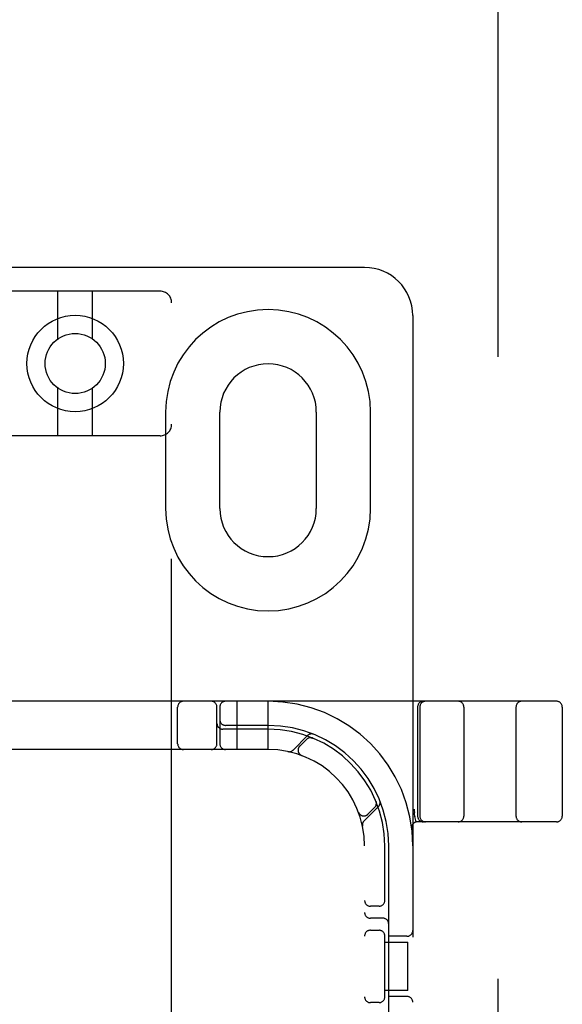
# Model space of a CAD drawing. Header units: inches. Extents: x 0 to 293, y 0 to 190.
# Tile 58 of 68: x 101.82 to 103.22, y 97.97 to 100.53. Entities that reach past the tile are written whole.
import ezdxf

# ---------------------------------------------------------------- set-up
doc = ezdxf.new("R2010")
doc.units = ezdxf.units.IN
doc.header["$LTSCALE"] = 16.12069
doc.header["$MEASUREMENT"] = 0
doc.linetypes.add('HIDDEN', pattern=[0.2, 0.1, -0.1])
doc.layers.add('DEFAULT_2', color=8, linetype='HIDDEN')

msp = doc.modelspace()

# ---------------------------------------------------------------- linework, layer by layer
at = {"layer": 'DEFAULT_2', "color": 8, "linetype": 'HIDDEN'}
for p, q in [((103.0584, 57.7382), (103.0584, 136.7802)), ((102.7124, 99.8842), (101.2124, 99.8842)), ((102.1824, 99.8225), (101.7424, 99.8225)), ((101.9174, 99.6987), (101.9174, 99.8225)), ((102.0074, 99.6987), (102.0074, 99.8225)), ((102.2124, 94.292), (102.2124, 99.7925)), ((102.8374, 99.7592), (102.8374, 94.7592)), ((101.9174, 99.4475), (101.9174, 99.5713)), ((102.0074, 99.4475), (102.0074, 99.5713)), ((102.1968, 99.5092), (102.1968, 99.2592)), ((102.3374, 99.2592), (102.3374, 99.5092)), ((102.5874, 99.5092), (102.5874, 99.2592)), ((102.728, 99.2592), (102.728, 99.5092)), ((102.1824, 99.4475), (101.7424, 99.4475)), ((103.2099, 98.7592), (100.7149, 98.7592)), ((102.3824, 98.6342), (102.3824, 98.7592)), ((102.4624, 98.6342), (102.4624, 98.7592)), ((102.228, 98.6492), (102.228, 98.7442)), ((102.3299, 98.6492), (102.3299, 98.7442)), ((102.3374, 98.7442), (102.3374, 98.6492)), ((102.8499, 98.7442), (102.8499, 98.4617)), ((102.8556, 98.7442), (102.8556, 98.4617)), ((102.9699, 98.7442), (102.9699, 98.4617)), ((103.1049, 98.7442), (103.1049, 98.4617)), ((103.2249, 98.7442), (103.2249, 98.4617)), ((102.4624, 98.6867), (102.3449, 98.6867)), ((102.4624, 98.6967), (102.3524, 98.6967)), ((102.5647, 98.6704), (102.5271, 98.6328)), ((102.5619, 98.6604), (102.5445, 98.6431)), ((102.578, 98.6637), (102.5766, 98.6643)), ((102.4624, 98.6342), (101.4624, 98.6342)), ((102.5493, 98.6186), (102.5495, 98.6185)), ((102.5499, 98.6184), (102.5495, 98.6185)), ((102.7425, 98.4984), (102.742, 98.4998)), ((102.742, 98.4998), (102.742, 98.4998)), ((102.742, 98.4997), (102.742, 98.4997)), ((102.711, 98.4489), (102.7486, 98.4865)), ((102.7213, 98.4663), (102.7386, 98.4836)), ((102.6968, 98.4713), (102.6966, 98.4716)), ((102.6968, 98.4713), (102.6969, 98.471)), ((102.8426, 98.4613), (102.8427, 98.4608)), ((102.8461, 98.4463), (102.8427, 98.4608)), ((103.2099, 98.4467), (102.8495, 98.4467)), ((102.7124, 96.1342), (102.7124, 98.3842)), ((102.7649, 98.24), (102.7649, 98.3842)), ((102.7749, 97.7742), (102.7749, 98.3842)), ((102.7499, 98.2279), (102.7274, 98.2279)), ((102.7599, 98.1967), (102.7274, 98.1967)), ((102.7274, 98.1654), (102.7499, 98.1654)), ((102.7649, 97.99), (102.7649, 98.1534)), ((102.8224, 98.1498), (102.7749, 98.1498)), ((102.7649, 98.1342), (102.8244, 98.1342)), ((102.8244, 98.0092), (102.8244, 98.1342)), ((102.8244, 98.0092), (102.7649, 98.0092)), ((102.8224, 97.9936), (102.7749, 97.9936)), ((102.7499, 97.9779), (102.7274, 97.9779))]:
    msp.add_line(p, q, dxfattribs=at)
for points in [[(102.5742, 98.6647), (102.5743, 98.6647), (102.5747, 98.6646), (102.5751, 98.6646), (102.5754, 98.6645), (102.5757, 98.6644), (102.5761, 98.6644), (102.5764, 98.6643), (102.5767, 98.6642), (102.577, 98.6641), (102.5772, 98.664), (102.5775, 98.6639), (102.5777, 98.6639), (102.5778, 98.6638), (102.5779, 98.6638)], [(102.5779, 98.6638), (102.578, 98.6637), (102.578, 98.6637)], [(102.742, 98.4997), (102.742, 98.4996), (102.7421, 98.4995), (102.7422, 98.4992), (102.7422, 98.499), (102.7423, 98.4988), (102.7424, 98.4985), (102.7425, 98.4983), (102.7425, 98.498), (102.7426, 98.4978), (102.7427, 98.4975), (102.7427, 98.4972), (102.7428, 98.4969), (102.7428, 98.4967), (102.7429, 98.4964), (102.7429, 98.4961), (102.7429, 98.4959)], [(102.8406, 98.4796), (102.8411, 98.4752), (102.8416, 98.4707)], [(102.8426, 98.4613), (102.8421, 98.4661), (102.8416, 98.4707)]]:
    msp.add_lwpolyline(points, dxfattribs=at)
for radius in [0.125, 0.078]:
    msp.add_circle((101.9624, 99.635), radius, dxfattribs=at)
for centre, radius, start, end in [((102.7124, 99.7592), 0.125, 0, 90), ((102.1824, 99.7925), 0.03, 0, 90), ((102.4624, 99.5092), 0.2656, 0, 180), ((102.4624, 99.5092), 0.125, 0, 180), ((102.1824, 99.4775), 0.03, 270, 360), ((102.4624, 99.2592), 0.2656, 180, 360), ((102.4624, 99.2592), 0.125, 180, 360), ((102.243, 98.7442), 0.015, 90, 180), ((102.3149, 98.7442), 0.015, 0, 90), ((102.3524, 98.7442), 0.015, 90, 180), ((102.4624, 98.3842), 0.375, 0, 90), ((102.8649, 98.7442), 0.015, 90, 180), ((102.8706, 98.7442), 0.015, 90, 180), ((102.9549, 98.7442), 0.015, 0, 90), ((103.1199, 98.7442), 0.015, 90, 180), ((103.2099, 98.7442), 0.015, 0, 90), ((102.3524, 98.7117), 0.015, 180, 270), ((102.3449, 98.7017), 0.015, 180, 270), ((102.4624, 98.3842), 0.3125, 0, 90), ((102.4624, 98.3842), 0.3025, 0, 90), ((102.5725, 98.6498), 0.015, 67.4954, 135), ((102.575, 98.6601), 0.0145, 67.8042, 135), ((102.243, 98.6492), 0.015, 180, 270), ((102.3149, 98.6492), 0.015, 270, 360), ((102.3524, 98.6492), 0.015, 180, 270), ((102.4624, 98.3842), 0.25, 0, 90), ((102.5169, 98.643), 0.0145, 258.1145, 315), ((102.5551, 98.6325), 0.015, 135, 249.5253), ((102.728, 98.4942), 0.015, 315, 22.5046), ((102.7383, 98.4968), 0.0145, 315, 22.1958), ((102.7107, 98.4769), 0.015, 200.4747, 315), ((102.7212, 98.4387), 0.0145, 135, 191.8855), ((102.8649, 98.4617), 0.015, 180, 270), ((102.8706, 98.4617), 0.015, 180, 270), ((102.9549, 98.4617), 0.015, 270, 360), ((103.1199, 98.4617), 0.015, 180, 270), ((103.2099, 98.4617), 0.015, 270, 360), ((102.8495, 98.4317), 0.015, 90, 186.9957), ((102.7274, 98.2429), 0.015, 180, 270), ((102.7499, 98.2429), 0.015, 270, 0), ((102.7274, 98.2117), 0.015, 180, 270), ((102.7599, 98.1817), 0.015, 0, 90), ((102.7274, 98.1504), 0.015, 90, 180), ((102.7499, 98.1504), 0.015, 0, 90), ((102.8224, 98.1648), 0.015, 270, 360), ((102.7274, 97.9929), 0.015, 180, 270), ((102.7499, 97.9929), 0.015, 270, 360), ((102.8224, 97.9786), 0.015, 0, 90)]:
    msp.add_arc(centre, radius, start, end, dxfattribs=at)

doc.saveas('drawing.dxf')
